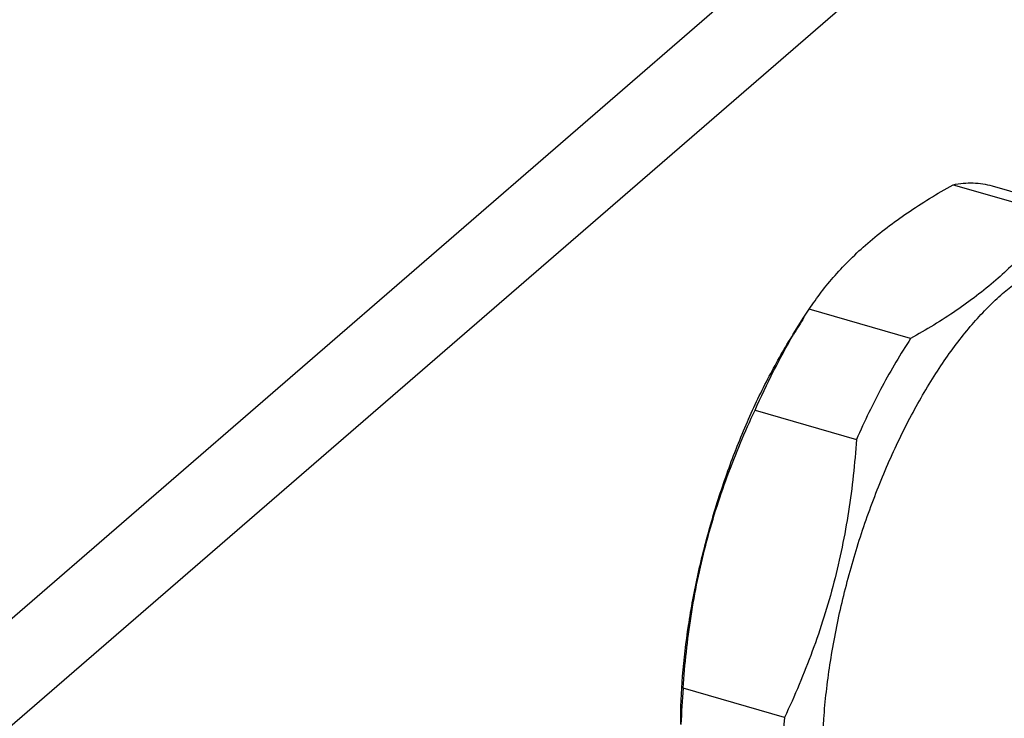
# Model space of a CAD drawing. Header units: millimetres. Extents: x 0 to 420, y 0 to 297.
# Tile 44 of 85: x 156 to 175, y 65 to 78. Entities that reach past the tile are written whole.
import ezdxf

# ---------------------------------------------------------------- set-up
doc = ezdxf.new("R2010")
doc.units = ezdxf.units.MM
doc.header["$LTSCALE"] = 23.1
doc.layers.add('0000244543_2_KÖRPERKANTE', color=7, linetype='CONTINUOUS')
doc.layers.add('0000434248_2_KÖRPERKANTE', color=7, linetype='CONTINUOUS')

msp = doc.modelspace()

# ---------------------------------------------------------------- linework, layer by layer
at = {"layer": '0000244543_2_KÖRPERKANTE', "color": 7, "linetype": 'Continuous'}
for p, q in [((147.388, 59.2035), (181.7151, 88.9315)), ((149.1201, 58.7035), (183.4471, 88.4315))]:
    msp.add_line(p, q, dxfattribs=at)
at = {"layer": '0000434248_2_KÖRPERKANTE', "color": 7, "linetype": 'Continuous'}
for p, q in [((173.7799, 74.9211), (175.678, 74.3731)), ((174.5137, 74.8987), (176.4118, 74.3508)), ((170.7913, 72.1219), (170.9913, 72.4395)), ((170.9913, 72.4395), (171.0873, 72.5892)), ((172.9854, 72.0413), (171.0873, 72.5892)), ((170.0757, 70.7015), (171.9737, 70.1535)), ((170.6274, 64.9487), (168.7294, 65.4967))]:
    msp.add_line(p, q, dxfattribs=at)
for centre, radius, start, end in [((180.9816, 66.1517), 11.8043, 147.81441, 149.63146), ((181.5414, 64.4055), 12.8584, 175.13225, 178.15863)]:
    msp.add_arc(centre, radius, start, end, dxfattribs=at)
for points, knots in [([(172.1836, 73.8273), (172.4189, 74.0311), (172.7997, 74.3189), (173.3427, 74.6689), (173.6316, 74.8379), (173.7799, 74.9211)], [0, 0, 0, 0, 0.4819187, 0.7368245, 1, 1, 1, 1]), ([(173.7799, 74.9211), (173.843, 74.9337), (173.9684, 74.952), (174.1559, 74.9579), (174.3382, 74.9413), (174.4562, 74.9153), (174.5137, 74.8987)], [0, 0, 0, 0, 0.2605257, 0.5121925, 0.7576742, 1, 1, 1, 1]), ([(175.678, 74.3731), (175.6059, 74.2641), (175.4518, 74.0472), (175.101, 73.6196), (174.7985, 73.3228), (174.5817, 73.135)], [0, 0, 0, 0, 0.2363885, 0.4810629, 1, 1, 1, 1]), ([(171.0873, 72.5892), (171.1594, 72.6982), (171.3135, 72.9152), (171.5716, 73.2296), (171.8618, 73.5367), (172.0729, 73.7315), (172.1836, 73.8273)], [0, 0, 0, 0, 0.2363303, 0.4809458, 0.7351541, 1, 1, 1, 1]), ([(174.7067, 72.8825), (174.7867, 72.9518), (174.9465, 73.0806), (175.193, 73.2479), (175.4372, 73.3819), (175.6779, 73.4818), (175.9138, 73.5468), (176.1438, 73.5765), (176.3665, 73.5702), (176.5098, 73.5419), (176.5788, 73.522)], [0, 0, 0, 0, 0.1542106, 0.2985014, 0.433221, 0.5590435, 0.6769978, 0.7885211, 0.8954579, 1, 1, 1, 1]), ([(174.5817, 73.135), (174.3464, 72.9313), (173.8296, 72.541), (173.2771, 72.205), (172.9854, 72.0413)], [0, 0, 0, 0, 0.4820029, 1, 1, 1, 1]), ([(172.8346, 60.5516), (172.7596, 60.5732), (172.6115, 60.6314), (172.4047, 60.7597), (172.2135, 60.9282), (172.0391, 61.1354), (171.8821, 61.3797), (171.7434, 61.6596), (171.6237, 61.9732), (171.5235, 62.3187), (171.4436, 62.6939), (171.3843, 63.0966), (171.346, 63.5241), (171.3229, 64.1361), (171.3503, 64.9445), (171.466, 65.9485), (171.6623, 66.9799), (171.9345, 68.013), (172.2757, 69.0217), (172.6773, 69.9807), (173.0598, 70.7302), (173.3892, 71.2844), (173.6407, 71.6665), (173.8988, 72.0193), (174.1621, 72.3405), (174.4289, 72.6282), (174.6139, 72.8021), (174.7067, 72.8825)], [0, 0, 0, 0, 0.0170429, 0.0345442, 0.0529171, 0.0724996, 0.0935437, 0.1162196, 0.1406264, 0.1668039, 0.1947437, 0.224398, 0.2556869, 0.2885037, 0.3581714, 0.4321888, 0.5091217, 0.587412, 0.6654467, 0.7416229, 0.814414, 0.8491095, 0.8824579, 0.9143235, 0.9445909, 0.97317, 1, 1, 1, 1]), ([(168.6836, 64.8206), (168.6836, 65.1212), (168.7105, 65.7392), (168.8215, 66.68), (169.0021, 67.6446), (169.2487, 68.6124), (169.5558, 69.5626), (169.917, 70.4751), (170.3245, 71.3303), (170.6311, 71.8676), (170.7913, 72.1219)], [0, 0, 0, 0, 0.1172925, 0.2411115, 0.3694149, 0.5, 0.630585, 0.7588885, 0.8827074, 1, 1, 1, 1]), ([(170.0757, 70.7015), (170.1849, 70.949), (170.4117, 71.4289), (170.6655, 71.8952), (170.7969, 72.1195)], [0, 0, 0, 0, 0.5099166, 1, 1, 1, 1]), ([(172.9854, 72.0413), (172.796, 71.7511), (172.4339, 71.1339), (172.1223, 70.4902), (171.9737, 70.1535)], [0, 0, 0, 0, 0.4849753, 1, 1, 1, 1]), ([(168.7294, 65.4967), (168.7606, 65.9475), (168.8339, 66.6226), (168.994, 67.5123), (169.1469, 68.1724), (169.3329, 68.8229), (169.6229, 69.6741), (169.8851, 70.2956), (170.0757, 70.7015)], [0, 0, 0, 0, 0.2507062, 0.3760703, 0.5013325, 0.626418, 0.7512621, 1, 1, 1, 1]), ([(171.9737, 70.1535), (171.9425, 69.7027), (171.8692, 69.0276), (171.7091, 68.1379), (171.5562, 67.4778), (171.3702, 66.8273), (171.0802, 65.9761), (170.818, 65.3546), (170.6274, 64.9487)], [0, 0, 0, 0, 0.2507062, 0.3760703, 0.5013325, 0.626418, 0.7512621, 1, 1, 1, 1]), ([(170.6274, 64.9487), (170.5979, 64.5992), (170.5667, 63.924), (170.5955, 63.2482), (170.6274, 62.9254)], [0, 0, 0, 0, 0.5195487, 1, 1, 1, 1])]:
    msp.add_open_spline(points, degree=3, knots=knots, dxfattribs=at)

doc.saveas('drawing.dxf')
